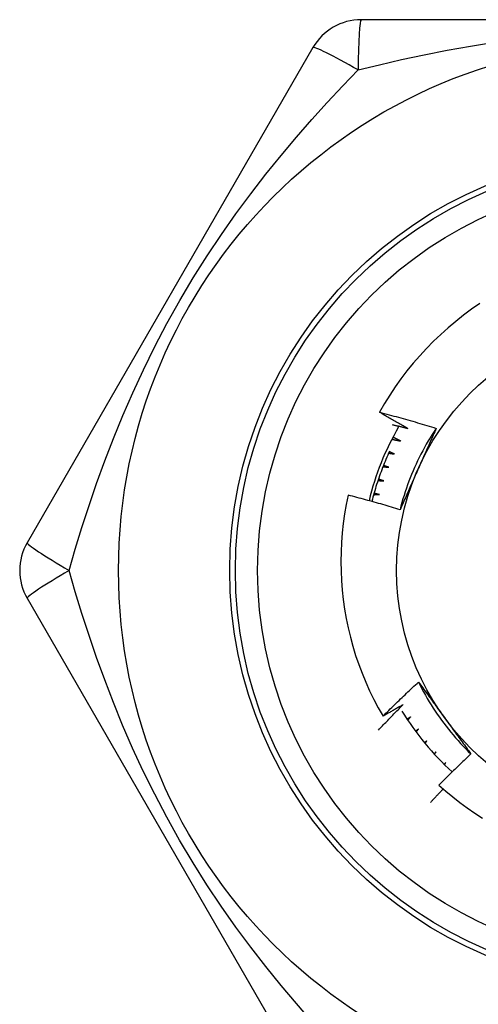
# Model space of a CAD drawing. Header units: inches. Extents: x 10 to 196, y 10 to 109.
# Tile 157 of 239: x 32.573 to 32.735, y 68.472 to 68.82. Entities that reach past the tile are written whole.
import ezdxf

# ---------------------------------------------------------------- set-up
doc = ezdxf.new("R2010")
doc.units = ezdxf.units.IN
doc.header["$MEASUREMENT"] = 0
doc.layers.add('Visible Edges(ANSI)', color=7, linetype='Continuous', lineweight=25)
doc.layers.add('Visible Tangent Edges(ANSI)', color=7, linetype='Continuous', lineweight=25)

msp = doc.modelspace()

# ---------------------------------------------------------------- linework, layer by layer
at = {"layer": 'Visible Edges(ANSI)'}
for p, q in [((32.8958785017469, 68.82027794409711), (32.69357890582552, 68.82027795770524)), ((32.67653089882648, 68.8104353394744), (32.57538108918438, 68.63523872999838)), ((32.57538104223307, 68.6155534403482), (32.67653083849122, 68.44035685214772)), ((32.72011237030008, 68.56120633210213), (32.7193863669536, 68.56054339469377)), ((32.71955906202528, 68.56035497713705), (32.72011237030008, 68.56120633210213)), ((32.72354464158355, 68.55741998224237), (32.72296333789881, 68.55683077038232)), ((32.72311654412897, 68.55668019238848), (32.72354464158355, 68.55741998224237))]:
    msp.add_line(p, q, dxfattribs=at)
at = {"layer": 'Visible Edges(ANSI)', "flags": 128}
for points in [[(32.73552648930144, 68.7198054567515), (32.73263467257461, 68.71781014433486), (32.72980690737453, 68.71572426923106), (32.72704542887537, 68.71354923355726), (32.7243524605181, 68.71128644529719), (32.72173023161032, 68.70893731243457), (32.71918097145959, 68.70650325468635), (32.71670790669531, 68.70398671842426), (32.71431880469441, 68.70139544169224), (32.71201615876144, 68.6987325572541), (32.7098015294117, 68.69600024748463), (32.70767647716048, 68.69320071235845), (32.7056425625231, 68.6903361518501), (32.70370133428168, 68.68740875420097), (32.70185435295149, 68.68442071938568), (32.70010318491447, 68.68137424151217)], [(32.70010318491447, 68.68137424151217), (32.70094267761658, 68.68115794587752), (32.70178170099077, 68.6809398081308), (32.70262024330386, 68.68071982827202), (32.70345831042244, 68.68049800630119), (32.70429589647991, 68.68027434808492), (32.70513299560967, 68.68004884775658), (32.70596961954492, 68.67982149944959), (32.70680576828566, 68.67959231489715), (32.70764143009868, 68.67936128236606), (32.7084766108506, 68.67912840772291), (32.70931130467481, 68.67889369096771), (32.71014550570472, 68.67865713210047), (32.71097921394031, 68.67841872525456), (32.71181242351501, 68.6781784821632), (32.71264514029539, 68.67793639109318), (32.71347735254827, 68.67769245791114), (32.71430905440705, 68.67744668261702), (32.71514025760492, 68.67719906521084), (32.71597094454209, 68.67694960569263), (32.71680112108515, 68.67669830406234), (32.7176307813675, 68.67644516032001), (32.71845991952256, 68.67619017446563), (32.71928854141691, 68.6759333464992), (32.72011663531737, 68.67567467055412)], [(32.71009644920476, 68.67564840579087), (32.70967671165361, 68.67588074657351), (32.7092572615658, 68.67611363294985), (32.70883809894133, 68.6763470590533), (32.70841922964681, 68.67658103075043), (32.70800064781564, 68.67681554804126), (32.70758235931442, 68.6770506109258), (32.70716435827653, 68.67728621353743), (32.70674664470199, 68.67752235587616), (32.706329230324, 68.67775904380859), (32.70591210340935, 68.67799627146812), (32.70549526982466, 68.67823404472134), (32.70507872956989, 68.67847235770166), (32.70466247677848, 68.67871121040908), (32.70424652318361, 68.6789506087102), (32.70383086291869, 68.67919054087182), (32.70341549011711, 68.67943101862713), (32.70300042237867, 68.67967203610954), (32.70258564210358, 68.67991358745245), (32.70217115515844, 68.68015568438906), (32.70175696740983, 68.68039832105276), (32.70134307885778, 68.68064149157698), (32.70092948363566, 68.68088520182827), (32.70051618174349, 68.68112945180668), (32.70010318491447, 68.68137424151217)], [(32.70459599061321, 68.67702896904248), (32.70482550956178, 68.67697303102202), (32.70505499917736, 68.67691695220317), (32.70528445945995, 68.67686073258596), (32.70551389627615, 68.67680437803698), (32.70574329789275, 68.6767478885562), (32.70597267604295, 68.67669125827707), (32.70620202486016, 68.67663448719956), (32.70643134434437, 68.67657758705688), (32.7066606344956, 68.67652054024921), (32.70688988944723, 68.67646336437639), (32.70711912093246, 68.67640604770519), (32.7073483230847, 68.6763485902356), (32.70757749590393, 68.67629099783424), (32.70780663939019, 68.67623327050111), (32.70803575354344, 68.67617540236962), (32.7082648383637, 68.67611739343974), (32.70849389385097, 68.67605925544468), (32.70872292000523, 68.67600097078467), (32.70895191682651, 68.67594255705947), (32.70918088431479, 68.6758840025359), (32.70940981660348, 68.67582530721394), (32.70963872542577, 68.67576647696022), (32.70986760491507, 68.67570751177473), (32.71009644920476, 68.67564840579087)], [(32.72011663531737, 68.67567467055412), (32.71938764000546, 68.67457528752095), (32.71867506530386, 68.6734651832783), (32.71797899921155, 68.67234462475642), (32.7172995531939, 68.67121388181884), (32.71663682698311, 68.67007322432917), (32.71599092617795, 68.6689229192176), (32.71536194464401, 68.66776323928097), (32.71474998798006, 68.66659444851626), (32.71415515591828, 68.66541681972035), (32.71357754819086, 68.66423061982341), (32.71301727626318, 68.66303611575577), (32.71247443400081, 68.66183358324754), (32.71194912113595, 68.66062328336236), (32.71144144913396, 68.6594054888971), (32.71095150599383, 68.65818046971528), (32.71047940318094, 68.65694849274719), (32.71002524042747, 68.65570982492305), (32.70958912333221, 68.65446473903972), (32.70917113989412, 68.65321350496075), (32.70877140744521, 68.65195638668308), (32.70839001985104, 68.65069365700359), (32.7080270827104, 68.64942558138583), (32.70768268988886, 68.64815243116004), (32.70735695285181, 68.6468744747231)], [(32.72011663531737, 68.67567467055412), (32.71985724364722, 68.67508356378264), (32.71959753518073, 68.67449244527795), (32.7193375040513, 68.67390127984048), (32.71907715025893, 68.67331004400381), (32.71881648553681, 68.67271870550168), (32.71855549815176, 68.67212723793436), (32.71829419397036, 68.67153561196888), (32.71803257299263, 68.6709437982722), (32.71777063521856, 68.6703517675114), (32.71750838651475, 68.66975949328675), (32.71724582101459, 68.66916694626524), (32.7169829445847, 68.66857409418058), (32.71671975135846, 68.66798091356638), (32.71645625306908, 68.66738737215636), (32.71619244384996, 68.6667934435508), (32.71592832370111, 68.66619909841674), (32.7156638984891, 68.66560430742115), (32.71539916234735, 68.66500903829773), (32.71513412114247, 68.66441327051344), (32.71486876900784, 68.66381696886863), (32.71460311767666, 68.66322010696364), (32.71433716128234, 68.66262265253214), (32.71407089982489, 68.66202458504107), (32.71380433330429, 68.66142586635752)], [(32.70442702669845, 68.67182182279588), (32.70455941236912, 68.67179593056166), (32.70469178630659, 68.67176999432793), (32.70482416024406, 68.67174401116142), (32.70495652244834, 68.67171798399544), (32.70508887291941, 68.67169191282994), (32.70522122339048, 68.67166579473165), (32.70535356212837, 68.67163963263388), (32.70548589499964, 68.67161342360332), (32.70561822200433, 68.67158717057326), (32.70575054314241, 68.67156087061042), (32.70588285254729, 68.67153452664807), (32.70601515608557, 68.67150813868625), (32.70614745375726, 68.67148170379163), (32.70627974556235, 68.67145522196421), (32.70641202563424, 68.6714286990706), (32.70654429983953, 68.67140212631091), (32.70667656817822, 68.67137551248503), (32.70680883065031, 68.67134885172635), (32.70694108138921, 68.67132214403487), (32.7070733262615, 68.6712953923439), (32.7072055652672, 68.67126859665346), (32.70733779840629, 68.6712417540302), (32.7074700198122, 68.67121486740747), (32.7076022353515, 68.67118793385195)], [(32.7076022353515, 68.67118793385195), (32.70748566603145, 68.67124469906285), (32.7073691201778, 68.67130150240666), (32.70725259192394, 68.67135834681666), (32.70713608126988, 68.67141523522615), (32.70701958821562, 68.67147216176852), (32.70690311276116, 68.67152912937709), (32.70678666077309, 68.67158613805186), (32.70667022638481, 68.67164318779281), (32.70655380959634, 68.67170027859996), (32.70643741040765, 68.67175740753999), (32.70632103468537, 68.67181458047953), (32.70620467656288, 68.67187179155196), (32.70608833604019, 68.67192904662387), (32.70597201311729, 68.67198633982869), (32.7058557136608, 68.6720436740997), (32.70573942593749, 68.67210104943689), (32.70562316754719, 68.67215846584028), (32.70550692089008, 68.67221592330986), (32.70539069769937, 68.67227341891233), (32.70527448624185, 68.6723309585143), (32.70515830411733, 68.67238853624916), (32.705042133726, 68.6724461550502), (32.70492598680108, 68.67250381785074), (32.70480985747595, 68.67256151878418)], [(32.70363331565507, 68.66759245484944), (32.70330534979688, 68.66687710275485), (32.70298301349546, 68.6661592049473), (32.70266630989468, 68.665438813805), (32.70235524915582, 68.6647159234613), (32.7020498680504, 68.66399062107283), (32.70175020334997, 68.66326299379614), (32.70145623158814, 68.66253300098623), (32.70116798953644, 68.66180072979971), (32.70088550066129, 68.66106622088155), (32.70060877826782, 68.66032952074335), (32.70033783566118, 68.65959067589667), (32.70007269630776, 68.6588497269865), (32.69981339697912, 68.65810676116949), (32.699559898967, 68.65736174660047), (32.69931224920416, 68.65661476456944), (32.69907047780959, 68.6558658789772), (32.69883456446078, 68.65511510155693), (32.69860455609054, 68.65436251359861), (32.69838044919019, 68.65360814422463), (32.6981622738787, 68.6528520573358), (32.69795001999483, 68.6520942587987), (32.6977437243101, 68.65133483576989), (32.69754337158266, 68.65057379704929), (32.69734899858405, 68.64981122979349)], [(32.70331717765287, 68.66690316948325), (32.70340160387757, 68.66689091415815), (32.70348603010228, 68.66687864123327), (32.70357045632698, 68.66686635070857), (32.70365487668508, 68.6668540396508), (32.70373929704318, 68.66684171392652), (32.70382371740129, 68.66682936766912), (32.70390813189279, 68.66681700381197), (32.70399254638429, 68.6668046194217), (32.7040769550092, 68.66679222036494), (32.7041613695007, 68.66677980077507), (32.70424577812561, 68.66676736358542), (32.70433018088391, 68.66675490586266), (32.70441458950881, 68.66674243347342), (32.70449898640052, 68.66672994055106), (32.70458338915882, 68.66671743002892), (32.70466778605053, 68.66670490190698), (32.70475218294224, 68.66669235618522), (32.70483657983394, 68.66667978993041), (32.70492097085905, 68.66666720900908), (32.70500536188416, 68.66665460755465), (32.70508974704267, 68.66664198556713), (32.70517413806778, 68.6666293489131), (32.70525851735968, 68.66661669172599), (32.70534290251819, 68.66660401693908)], [(32.70534290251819, 68.66660401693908), (32.7052674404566, 68.66663602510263), (32.70519199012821, 68.66666805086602), (32.70511654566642, 68.6667000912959), (32.70504110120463, 68.66673214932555), (32.70496566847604, 68.66676422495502), (32.70489024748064, 68.66679631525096), (32.70481482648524, 68.66682842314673), (32.70473941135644, 68.66686054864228), (32.70466400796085, 68.66689268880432), (32.70458861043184, 68.66692484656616), (32.70451321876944, 68.6669570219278), (32.70443783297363, 68.66698921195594), (32.70436245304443, 68.66702141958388), (32.70428707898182, 68.6670536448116), (32.70421171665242, 68.66708588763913), (32.70413635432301, 68.66711814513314), (32.7040610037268, 68.66715042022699), (32.70398565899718, 68.6671827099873), (32.70391032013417, 68.66721501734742), (32.70383498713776, 68.66724734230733), (32.70375966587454, 68.66727968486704), (32.70368434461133, 68.66731204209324), (32.70360903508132, 68.66734441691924), (32.70353373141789, 68.66737680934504)], [(32.7012860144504, 68.66210261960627), (32.7013709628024, 68.66209476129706), (32.7014559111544, 68.66208688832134), (32.70154085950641, 68.66207899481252), (32.70162580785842, 68.6620710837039), (32.70171075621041, 68.6620631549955), (32.70179569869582, 68.662055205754), (32.70188064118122, 68.6620472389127), (32.70196558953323, 68.66203925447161), (32.70205052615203, 68.66203125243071), (32.70213546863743, 68.66202322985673), (32.70222041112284, 68.66201519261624), (32.70230534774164, 68.66200713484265), (32.70239028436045, 68.66199905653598), (32.70247522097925, 68.6619909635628), (32.70256015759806, 68.66198285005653), (32.70264509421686, 68.66197471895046), (32.70273003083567, 68.66196657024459), (32.70281496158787, 68.66195840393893), (32.70289989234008, 68.66195021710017), (32.70298482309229, 68.66194201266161), (32.70306975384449, 68.66193379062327), (32.7031546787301, 68.66192554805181), (32.70323960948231, 68.66191729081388), (32.70332453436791, 68.66190901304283)], [(32.70332453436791, 68.66190901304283), (32.70324751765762, 68.66193706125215), (32.70317050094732, 68.66196512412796), (32.70309349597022, 68.66199320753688), (32.70301649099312, 68.66202130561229), (32.70293949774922, 68.66204942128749), (32.70286250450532, 68.66207755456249), (32.70278552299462, 68.6621057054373), (32.70270854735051, 68.66213387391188), (32.70263157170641, 68.66216205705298), (32.7025546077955, 68.66219025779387), (32.70247764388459, 68.66221847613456), (32.70240069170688, 68.66224671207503), (32.70232373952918, 68.662274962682), (32.70224679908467, 68.66230323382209), (32.70216986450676, 68.66233151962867), (32.70209292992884, 68.66235982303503), (32.70201600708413, 68.66238814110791), (32.70193908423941, 68.66241647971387), (32.7018621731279, 68.66244483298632), (32.70178526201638, 68.66247320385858), (32.70170836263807, 68.66250159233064), (32.70163146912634, 68.66252999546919), (32.70155457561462, 68.66255841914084), (32.70147769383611, 68.66258685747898)], [(32.71380433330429, 68.66142586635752), (32.71353244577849, 68.6608151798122), (32.71326081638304, 68.66020503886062), (32.71298946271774, 68.65959542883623), (32.71271837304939, 68.65898632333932), (32.71244755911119, 68.65837770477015), (32.71217702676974, 68.65776954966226), (32.71190677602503, 68.6571618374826), (32.71163680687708, 68.65655454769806), (32.71136713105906, 68.65594765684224), (32.71109774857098, 68.65534114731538), (32.71082866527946, 68.65473499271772), (32.71055987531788, 68.6541291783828), (32.71029139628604, 68.65352368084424), (32.71002322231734, 68.65291847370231), (32.70975535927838, 68.65231354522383), (32.70948780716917, 68.6517088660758), (32.70922057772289, 68.65110441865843), (32.70895367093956, 68.65050017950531), (32.70868709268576, 68.64989612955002), (32.7084208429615, 68.64929224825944), (32.70815492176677, 68.64868851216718), (32.70788934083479, 68.6480849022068), (32.70762410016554, 68.64748139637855), (32.70735920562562, 68.64687797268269)], [(32.69950675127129, 68.65720311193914), (32.69959199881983, 68.65719967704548), (32.69967724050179, 68.65719622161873), (32.69976248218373, 68.6571927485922), (32.69984772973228, 68.65718925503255), (32.69993297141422, 68.6571857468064), (32.70001821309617, 68.65718221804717), (32.70010345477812, 68.65717867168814), (32.70018870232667, 68.65717510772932), (32.70027394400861, 68.65717152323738), (32.70035918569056, 68.65716792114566), (32.70044442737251, 68.65716430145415), (32.70052967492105, 68.65716066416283), (32.700614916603, 68.65715700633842), (32.70070015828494, 68.65715333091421), (32.7007853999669, 68.65714963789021), (32.70087064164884, 68.65714592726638), (32.7009558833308, 68.6571421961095), (32.70104112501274, 68.65713845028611), (32.70112636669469, 68.65713468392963), (32.70121160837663, 68.65713089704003), (32.70129685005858, 68.65712709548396), (32.70138209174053, 68.65712327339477), (32.70146733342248, 68.6571194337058), (32.70155257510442, 68.65711557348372)], [(32.70155257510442, 68.65711557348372), (32.70147420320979, 68.657139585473), (32.70139583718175, 68.65716361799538), (32.7013174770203, 68.65718766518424), (32.70123912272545, 68.65721172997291), (32.70116076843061, 68.65723580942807), (32.70108242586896, 68.65725990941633), (32.70100408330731, 68.6572840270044), (32.70092574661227, 68.65730815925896), (32.70084741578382, 68.6573323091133), (32.70076909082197, 68.65735647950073), (32.70069076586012, 68.6573806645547), (32.70061245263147, 68.65740486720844), (32.70053413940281, 68.65742908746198), (32.70045583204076, 68.65745332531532), (32.70037753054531, 68.65747757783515), (32.70029923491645, 68.65750185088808), (32.70022094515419, 68.65752613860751), (32.70014265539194, 68.65755044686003), (32.70006437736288, 68.65757476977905), (32.69998609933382, 68.65759911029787), (32.69990782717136, 68.65762346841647), (32.6998295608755, 68.65764784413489), (32.69975130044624, 68.6576722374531), (32.69967304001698, 68.6576966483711)], [(32.68898842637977, 68.65202916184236), (32.68831011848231, 68.64872612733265), (32.68773437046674, 68.64540363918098), (32.68726176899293, 68.64206406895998), (32.68689283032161, 68.6387097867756), (32.68662814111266, 68.63534316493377), (32.68646824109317, 68.6319665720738), (32.68641366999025, 68.62858238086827), (32.6864648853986, 68.62519737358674), (32.68662167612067, 68.6218200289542), (32.68688365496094, 68.61845284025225), (32.68725041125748, 68.61509826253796), (32.68772155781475, 68.61175875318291), (32.68829669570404, 68.6084367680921), (32.68897541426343, 68.60513476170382), (32.68975732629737, 68.60185519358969), (32.69064202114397, 68.59860051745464), (32.69162912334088, 68.595373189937), (32.69271821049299, 68.59217566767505), (32.69390889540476, 68.58901040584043), (32.69520028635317, 68.58588103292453), (32.69658849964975, 68.58279721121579), (32.69807172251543, 68.5797623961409), (32.69964861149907, 68.57677875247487), (32.70131785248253, 68.57384845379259)], [(32.70735920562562, 68.64687797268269), (32.70659885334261, 68.64711157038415), (32.70583804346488, 68.64734351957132), (32.70507677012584, 68.6475738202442), (32.70431504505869, 68.64780247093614), (32.70355286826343, 68.64802947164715), (32.70279023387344, 68.64825482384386), (32.70202715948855, 68.64847852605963), (32.70126363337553, 68.64870057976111), (32.700499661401, 68.6489209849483), (32.69973525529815, 68.64913974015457), (32.69897040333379, 68.64935684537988), (32.6982051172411, 68.6495723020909), (32.6974394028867, 68.64978610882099), (32.69667324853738, 68.64999826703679), (32.69590667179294, 68.6502087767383), (32.69513966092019, 68.65041763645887), (32.69437222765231, 68.65062484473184), (32.69360438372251, 68.65083040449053), (32.69283610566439, 68.65103431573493), (32.69206741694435, 68.65123657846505), (32.69129830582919, 68.65143719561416), (32.6905287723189, 68.651636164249), (32.6897588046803, 68.65183348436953), (32.68898842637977, 68.65202916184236)], [(32.69798419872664, 68.65221786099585), (32.69806950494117, 68.65221885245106), (32.6981548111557, 68.65221982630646), (32.69824011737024, 68.6522207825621), (32.69832542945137, 68.65222172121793), (32.69841074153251, 68.65222263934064), (32.69849605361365, 68.65222353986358), (32.69858136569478, 68.65222442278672), (32.69866667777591, 68.65222528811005), (32.69875198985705, 68.6522261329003), (32.69883730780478, 68.65222696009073), (32.69892261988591, 68.65222776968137), (32.69900793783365, 68.65222856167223), (32.69909325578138, 68.65222933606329), (32.69917857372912, 68.65223008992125), (32.69926389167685, 68.6522308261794), (32.69934921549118, 68.65223154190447), (32.69943453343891, 68.65223224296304), (32.69951985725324, 68.65223292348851), (32.69960518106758, 68.65223358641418), (32.69969050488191, 68.65223423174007), (32.69977582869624, 68.65223485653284), (32.69986115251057, 68.65223546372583), (32.6999464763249, 68.65223605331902), (32.70003180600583, 68.65223662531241)], [(32.70003180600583, 68.65223662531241), (32.699952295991, 68.65225653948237), (32.69987278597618, 68.65227646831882), (32.69979328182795, 68.65229641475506), (32.69971378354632, 68.65231638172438), (32.6996342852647, 68.65233636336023), (32.69955479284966, 68.65235636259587), (32.69947530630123, 68.6523763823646), (32.6993958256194, 68.6523964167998), (32.69931634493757, 68.65241646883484), (32.69923687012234, 68.65243653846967), (32.6991573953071, 68.65245662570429), (32.69907793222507, 68.652476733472), (32.69899846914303, 68.65249685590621), (32.69891900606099, 68.65251699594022), (32.69883955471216, 68.65253715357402), (32.69876010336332, 68.6525573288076), (32.69868065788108, 68.65257752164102), (32.69860121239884, 68.65259773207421), (32.6985217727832, 68.6526179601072), (32.69844233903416, 68.65263820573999), (32.69836291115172, 68.65265846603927), (32.69828348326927, 68.65267874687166), (32.69820406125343, 68.65269904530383), (32.69812464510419, 68.65271936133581)], [(32.70131785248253, 68.57384845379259), (32.7018303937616, 68.57436226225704), (32.7023438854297, 68.57487513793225), (32.70285832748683, 68.57538708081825), (32.70337372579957, 68.57589807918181), (32.70389006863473, 68.57640814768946), (32.70440736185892, 68.57691727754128), (32.70492560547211, 68.57742546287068), (32.70544479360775, 68.57793270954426), (32.70596493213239, 68.57843901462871), (32.70648601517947, 68.57894437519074), (32.70700804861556, 68.57944878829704), (32.70753102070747, 68.57995225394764), (32.70805493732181, 68.5804547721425), (32.70857979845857, 68.58095634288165), (32.70910560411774, 68.58145695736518), (32.70963234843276, 68.58195662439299), (32.71016003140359, 68.58245533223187), (32.71068865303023, 68.58295308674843), (32.7112182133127, 68.58344988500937), (32.711748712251, 68.5839457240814), (32.71228014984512, 68.5844406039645), (32.71281252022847, 68.58493452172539), (32.71334582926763, 68.58542747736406), (32.71388007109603, 68.58591947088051)], [(32.71388007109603, 68.58591947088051), (32.71426228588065, 68.58539927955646), (32.7146443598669, 68.58487880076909), (32.71502630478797, 68.58435802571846), (32.71540815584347, 68.58383693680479), (32.71578993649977, 68.58331552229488), (32.71617167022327, 68.58279376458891), (32.71655338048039, 68.58227165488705), (32.71693509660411, 68.58174917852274), (32.71731684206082, 68.58122632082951), (32.71769864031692, 68.58070306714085), (32.71808052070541, 68.58017940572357), (32.71846250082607, 68.57965532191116), (32.71884462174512, 68.57913080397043), (32.71922688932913, 68.57860583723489), (32.71960934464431, 68.57808040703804), (32.71999199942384, 68.57755449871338), (32.72037489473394, 68.57702810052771), (32.72075804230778, 68.57650120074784), (32.72114147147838, 68.57597378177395), (32.72152521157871, 68.57544583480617), (32.72190928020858, 68.5749173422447), (32.72229371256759, 68.57438828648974), (32.72267852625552, 68.57385866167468), (32.72306374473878, 68.57332845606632)], [(32.71388007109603, 68.58591947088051), (32.71446766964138, 68.58473845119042), (32.71507275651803, 68.58356628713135), (32.71569516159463, 68.58240319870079), (32.71633468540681, 68.58124941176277), (32.71699116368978, 68.58010514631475), (32.71766440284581, 68.5789706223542), (32.7183542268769, 68.57784606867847), (32.71906044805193, 68.57673170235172), (32.71978289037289, 68.57562774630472), (32.72052136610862, 68.57453442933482), (32.72127569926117, 68.57345196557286), (32.72204570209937, 68.57238058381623), (32.72283119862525, 68.57132050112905), (32.72363200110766, 68.5702719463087), (32.72444792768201, 68.56923513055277), (32.72527880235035, 68.56821029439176), (32.72612443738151, 68.56719764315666), (32.72698465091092, 68.56619740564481), (32.72785926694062, 68.5652098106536), (32.72874809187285, 68.56423506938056), (32.72965095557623, 68.56327341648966), (32.7305676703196, 68.56232506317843), (32.731498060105, 68.5613902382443), (32.73244193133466, 68.56046915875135)], [(32.69973995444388, 68.56895183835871), (32.70009819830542, 68.56933302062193), (32.70045695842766, 68.56971375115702), (32.700816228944, 68.57009402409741), (32.70117600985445, 68.5704738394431), (32.7015363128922, 68.57085319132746), (32.70189712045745, 68.57123209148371), (32.70225844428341, 68.57161053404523), (32.70262027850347, 68.57198851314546), (32.70298262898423, 68.57236603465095), (32.7033454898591, 68.57274309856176), (32.70370886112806, 68.57311969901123), (32.70407274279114, 68.5734958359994), (32.70443713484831, 68.57387151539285), (32.7048020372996, 68.5742467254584), (32.70516745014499, 68.57462147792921), (32.70553337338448, 68.57499576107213), (32.70589980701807, 68.57536958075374), (32.70626674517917, 68.57574293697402), (32.70663419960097, 68.5761158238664), (32.70700215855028, 68.57648825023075), (32.70737062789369, 68.57686020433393), (32.7077396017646, 68.57723169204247), (32.70810908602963, 68.5776027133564), (32.70847908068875, 68.57797326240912)], [(32.70847908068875, 68.57797326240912), (32.70818258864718, 68.57779828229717), (32.70788593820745, 68.57762356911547), (32.70758911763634, 68.57744912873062), (32.70729213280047, 68.57727495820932), (32.70699498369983, 68.57710106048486), (32.70669766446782, 68.57692742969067), (32.70640018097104, 68.57675407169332), (32.70610253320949, 68.57658098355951), (32.70580472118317, 68.57640816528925), (32.70550674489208, 68.57623561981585), (32.70520860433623, 68.5760633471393), (32.70491029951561, 68.57589133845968), (32.70461183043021, 68.57571960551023), (32.70431319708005, 68.5755481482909), (32.70401439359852, 68.57537695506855), (32.70371543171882, 68.57520603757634), (32.70341630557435, 68.57503538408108), (32.70311701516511, 68.57486501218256), (32.7028175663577, 68.57469490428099), (32.70251794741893, 68.57452507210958), (32.70221817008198, 68.5743555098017), (32.70191822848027, 68.5741862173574), (32.70161812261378, 68.57401720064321), (32.70131785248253, 68.57384845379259)], [(32.71105675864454, 68.57356050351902), (32.71100701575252, 68.57352752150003), (32.71095727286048, 68.57349455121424), (32.71090751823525, 68.57346158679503), (32.71085775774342, 68.57342862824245), (32.71080799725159, 68.57339568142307), (32.71075822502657, 68.57336274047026), (32.71070845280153, 68.57332980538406), (32.71065867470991, 68.57329688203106), (32.71060889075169, 68.57326396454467), (32.71055909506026, 68.57323105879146), (32.71050929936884, 68.57319815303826), (32.71045949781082, 68.57316525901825), (32.7104096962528, 68.57313237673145), (32.71035988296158, 68.57309950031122), (32.71031006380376, 68.57306662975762), (32.71026023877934, 68.5730337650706), (32.71021041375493, 68.5730009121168), (32.71016057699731, 68.57296806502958), (32.7101107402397, 68.57293522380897), (32.71006089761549, 68.57290239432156), (32.71001104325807, 68.57286957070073), (32.70996118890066, 68.57283675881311), (32.70991132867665, 68.57280394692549), (32.70986146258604, 68.57277115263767)], [(32.71006808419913, 68.57245909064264), (32.71010919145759, 68.57250505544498), (32.71015031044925, 68.57255100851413), (32.7101914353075, 68.57259696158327), (32.71023256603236, 68.57264290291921), (32.7102737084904, 68.57268884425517), (32.71031485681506, 68.57273477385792), (32.7103560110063, 68.57278070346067), (32.71039717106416, 68.57282662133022), (32.7104383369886, 68.57287253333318), (32.71047951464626, 68.57291843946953), (32.71052069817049, 68.57296434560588), (32.71056189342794, 68.57301024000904), (32.71060308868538, 68.5730561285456), (32.71064429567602, 68.57310201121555), (32.71068550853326, 68.57314788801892), (32.7107267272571, 68.57319375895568), (32.71076795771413, 68.57323962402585), (32.71080919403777, 68.57328548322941), (32.710850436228, 68.57333133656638), (32.71089168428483, 68.57337717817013), (32.71093294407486, 68.57342301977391), (32.71097420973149, 68.57346885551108), (32.71101548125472, 68.57351467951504), (32.71105675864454, 68.57356050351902)], [(32.72306374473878, 68.57332845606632), (32.72345667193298, 68.57278764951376), (32.72384925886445, 68.57224734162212), (32.72424151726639, 68.57170753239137), (32.72463347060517, 68.57116821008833), (32.72502514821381, 68.57062936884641), (32.7254165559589, 68.57009100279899), (32.72580772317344, 68.56955310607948), (32.72619867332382, 68.56901566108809), (32.72658941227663, 68.56847866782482), (32.72697997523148, 68.56794212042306), (32.72737037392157, 68.56740600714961), (32.72776063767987, 68.5668703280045), (32.728150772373, 68.5663350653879), (32.72854080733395, 68.56580021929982), (32.72893076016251, 68.56526577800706), (32.7293206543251, 68.56473172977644), (32.72971050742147, 68.56419808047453), (32.73010033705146, 68.56366481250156), (32.73049017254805, 68.5631319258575), (32.73088001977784, 68.5625994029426), (32.73126991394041, 68.5620672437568), (32.73165986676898, 68.56153543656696), (32.73204989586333, 68.56100398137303), (32.73244003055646, 68.56047286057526)], [(32.71386000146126, 68.5692874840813), (32.71381694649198, 68.5692555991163), (32.71377388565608, 68.56922372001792), (32.71373081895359, 68.56919184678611), (32.71368774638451, 68.56915997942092), (32.71364466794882, 68.5691281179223), (32.71360158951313, 68.56909626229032), (32.71355849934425, 68.5690644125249), (32.71351540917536, 68.56903256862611), (32.71347231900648, 68.5690007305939), (32.71342921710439, 68.5689689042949), (32.7133861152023, 68.56893707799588), (32.71334300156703, 68.56890525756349), (32.71329988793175, 68.56887344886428), (32.71325676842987, 68.56884164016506), (32.71321364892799, 68.56880984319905), (32.71317051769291, 68.56877804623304), (32.71312738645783, 68.56874626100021), (32.71308424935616, 68.5687144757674), (32.71304110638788, 68.5686827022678), (32.7129979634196, 68.56865093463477), (32.71295480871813, 68.56861916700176), (32.71291165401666, 68.56858741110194), (32.71286849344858, 68.56855566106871), (32.71282532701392, 68.5685239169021)], [(32.71302491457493, 68.56825432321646), (32.71305963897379, 68.56829742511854), (32.71309436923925, 68.56834052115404), (32.71312910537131, 68.56838361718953), (32.71316384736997, 68.5684267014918), (32.71319859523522, 68.5684697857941), (32.71323334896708, 68.56851286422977), (32.71326811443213, 68.56855593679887), (32.71330287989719, 68.56859900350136), (32.71333765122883, 68.56864207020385), (32.71337243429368, 68.56868513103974), (32.71340722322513, 68.56872818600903), (32.71344201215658, 68.56877123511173), (32.71347681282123, 68.56881428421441), (32.71351161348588, 68.5688573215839), (32.71354642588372, 68.56890035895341), (32.71358124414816, 68.5689433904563), (32.7136160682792, 68.5689864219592), (32.71365089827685, 68.5690294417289), (32.71368573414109, 68.56907246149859), (32.71372057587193, 68.5691154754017), (32.71375542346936, 68.5691584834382), (32.7137902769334, 68.5692014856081), (32.71382513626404, 68.569244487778), (32.71386000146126, 68.5692874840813)], [(32.71688125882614, 68.5651657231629), (32.71684473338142, 68.56513561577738), (32.71680820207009, 68.56510551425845), (32.71677167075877, 68.56507541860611), (32.71673513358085, 68.56504532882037), (32.71669859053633, 68.56501523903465), (32.71666204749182, 68.5649851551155), (32.7166254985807, 68.56495507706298), (32.71658894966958, 68.56492500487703), (32.71655238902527, 68.5648949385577), (32.71651582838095, 68.56486487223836), (32.71647926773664, 68.56483481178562), (32.71644270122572, 68.56480475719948), (32.71640612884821, 68.56477470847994), (32.7163695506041, 68.5647446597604), (32.71633297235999, 68.56471461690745), (32.71629638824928, 68.56468457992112), (32.71625979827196, 68.56465454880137), (32.71622320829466, 68.56462452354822), (32.71618661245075, 68.56459449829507), (32.71615001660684, 68.56456447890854), (32.71611341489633, 68.56453446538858), (32.71607680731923, 68.56450445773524), (32.71604019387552, 68.56447445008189), (32.71600358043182, 68.56444444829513)], [(32.71619180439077, 68.56421621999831), (32.71622047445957, 68.56425581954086), (32.71624914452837, 68.5642954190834), (32.71627782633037, 68.56433501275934), (32.71630651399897, 68.5643746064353), (32.71633520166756, 68.56441419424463), (32.71636389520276, 68.56445377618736), (32.71639259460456, 68.56449335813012), (32.71642129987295, 68.56453293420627), (32.71645001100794, 68.56457251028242), (32.71647872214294, 68.56461208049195), (32.71650744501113, 68.56465165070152), (32.71653616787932, 68.56469121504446), (32.71656489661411, 68.56473077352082), (32.7165936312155, 68.56477033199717), (32.71662237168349, 68.56480988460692), (32.71665111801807, 68.56484943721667), (32.71667987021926, 68.56488898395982), (32.71670862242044, 68.56492852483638), (32.71673738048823, 68.56496806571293), (32.71676615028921, 68.56500760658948), (32.71679492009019, 68.56504714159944), (32.71682368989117, 68.56508667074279), (32.71685247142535, 68.56512619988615), (32.71688125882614, 68.5651657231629)], [(32.73244003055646, 68.56047286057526), (32.73195766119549, 68.5600244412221), (32.73147611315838, 68.5595751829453), (32.73099539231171, 68.55912508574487), (32.73051548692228, 68.55867415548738), (32.7300364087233, 68.55822238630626), (32.72955815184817, 68.55776978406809), (32.72908072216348, 68.55731634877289), (32.72860411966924, 68.55686208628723), (32.72812833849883, 68.55640698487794), (32.72765338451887, 68.55595105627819), (32.72717926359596, 68.555494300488), (32.72670596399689, 68.55503671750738), (32.72623349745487, 68.5545783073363), (32.72576185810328, 68.55411907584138), (32.72529104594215, 68.55365901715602), (32.72482106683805, 68.55319813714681), (32.72435192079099, 68.55273643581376), (32.72388360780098, 68.55227391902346), (32.72341612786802, 68.55181057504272), (32.72294947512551, 68.55134642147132), (32.72248366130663, 68.55088144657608), (32.72201868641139, 68.5504156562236), (32.72155454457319, 68.54994905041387), (32.72109123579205, 68.54948163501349)], [(32.72261543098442, 68.54811519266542), (32.72242677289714, 68.54791688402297), (32.72223825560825, 68.54771843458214), (32.72204987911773, 68.54751983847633), (32.72186164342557, 68.54732110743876), (32.7216735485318, 68.5471222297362), (32.72148559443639, 68.54692321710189), (32.72129778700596, 68.54672405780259), (32.72111011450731, 68.54652475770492), (32.72092258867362, 68.54632531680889), (32.72073520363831, 68.54612573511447), (32.72054795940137, 68.54592601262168), (32.7203608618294, 68.54572614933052), (32.72017389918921, 68.54552614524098), (32.71998708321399, 68.54532600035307), (32.71980040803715, 68.5451257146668), (32.71961387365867, 68.54492529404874), (32.71942748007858, 68.54472472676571), (32.71924123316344, 68.5445240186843), (32.7190551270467, 68.54432316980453), (32.71886916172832, 68.54412218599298), (32.71868334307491, 68.54392105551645), (32.71849765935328, 68.54371979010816), (32.71831212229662, 68.54351838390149), (32.71812673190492, 68.54331683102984)], [(32.72109123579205, 68.54948163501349), (32.72351382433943, 68.54733428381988), (32.72599881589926, 68.54526401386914), (32.7285443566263, 68.54327218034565), (32.73114860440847, 68.54136013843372), (32.73380971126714, 68.53952923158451), (32.73652581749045, 68.53778082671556)]]:
    msp.add_lwpolyline(points, dxfattribs=at)
at = {"layer": 'Visible Edges(ANSI)'}
for centre, radius in [((32.79472863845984, 68.62539604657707), 0.1870078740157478), ((32.79472863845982, 68.62539604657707), 0.137795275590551), ((32.79472863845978, 68.62539604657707), 0.0885826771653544)]:
    msp.add_circle(centre, radius, dxfattribs=at)
for centre, radius, start, end in [((32.6935786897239, 68.80059289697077), 0.0196850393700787, 90, 149.9999999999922), ((32.79203057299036, 68.62695377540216), 0.0984251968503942, 149.9912637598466, 166.4081933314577), ((32.59242874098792, 68.62539604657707), 0.0196850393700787, 149.9999999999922, 209.9999999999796), ((32.79203057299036, 68.62695377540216), 0.0984251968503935, 211.4170512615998, 227.704053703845)]:
    msp.add_arc(centre, radius, start, end, dxfattribs=at)
at = {"layer": 'Visible Tangent Edges(ANSI)', "flags": 128}
for points in [[(32.69248229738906, 68.80249581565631), (32.70009743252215, 68.80435475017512), (32.70789674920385, 68.80614988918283), (32.71587555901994, 68.80786144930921), (32.72402741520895, 68.80946925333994), (32.73233670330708, 68.8109513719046), (32.74080214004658, 68.81228957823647)], [(32.59023257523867, 68.6253980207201), (32.59243030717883, 68.63292243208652), (32.5947753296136, 68.64057432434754), (32.59728213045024, 68.64833899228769), (32.59996474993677, 68.65620022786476), (32.60283507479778, 68.66413537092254), (32.60590830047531, 68.67213467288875), (32.60920029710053, 68.68019086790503), (32.61272697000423, 68.68829675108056), (32.61650426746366, 68.69644495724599), (32.62054289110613, 68.70461795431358), (32.62483670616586, 68.71277869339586), (32.62937682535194, 68.72088805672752), (32.63413725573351, 68.72888642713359), (32.63906428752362, 68.73669328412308), (32.64411943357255, 68.74426662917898), (32.64928345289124, 68.75160451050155), (32.65453771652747, 68.75870711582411), (32.659863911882, 68.76557867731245), (32.66524759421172, 68.77222953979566), (32.67067441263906, 68.77867021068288), (32.67613045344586, 68.78491164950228), (32.6815990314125, 68.79096208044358), (32.68705651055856, 68.79682252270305), (32.69247884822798, 68.80249352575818)], [(32.67613552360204, 68.46587457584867), (32.67066715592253, 68.47213037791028), (32.66522900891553, 68.47858539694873), (32.65983734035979, 68.48524756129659), (32.65450629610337, 68.49212707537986), (32.64925000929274, 68.49923415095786), (32.64408249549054, 68.50657923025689), (32.63902137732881, 68.51416769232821), (32.63409804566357, 68.5219717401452), (32.62934646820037, 68.52995658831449), (32.62480795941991, 68.53806429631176), (32.6205128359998, 68.54623042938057), (32.61647398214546, 68.5544113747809), (32.61269459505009, 68.56256721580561), (32.6091716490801, 68.57066821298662), (32.605885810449, 68.57871314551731), (32.60282051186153, 68.58669521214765), (32.59995939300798, 68.59460703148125), (32.59728533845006, 68.6024438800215), (32.59478090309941, 68.61020184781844), (32.59243399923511, 68.61785943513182), (32.59023295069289, 68.62539376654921)]]:
    msp.add_lwpolyline(points, dxfattribs=at)
at = {"layer": 'Visible Tangent Edges(ANSI)'}
for radius in [0.1476377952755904, 0.1456692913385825]:
    msp.add_circle((32.79472863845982, 68.62539604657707), radius, dxfattribs=at)
for centre, major_axis, ratio, start_param, end_param in [((32.69357868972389, 68.80059289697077), (1e-16, 0.0196850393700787), 0.0560536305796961, 1.3823e-12, 1.474011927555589), ((32.6935786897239, 68.80059289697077), (-0.0170477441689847, 0.0098425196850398), 0.0560536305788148, 4.809173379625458, 6.283185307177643), ((32.59242874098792, 68.62539604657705), (-0.017047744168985, 0.0098425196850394), 0.0560536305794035, 3.254718e-10, 1.474011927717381), ((32.59242874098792, 68.62539604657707), (-0.0170477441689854, -0.0098425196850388), 0.0560536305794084, 4.809173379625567, 6.283185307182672)]:
    msp.add_ellipse(centre, major_axis=major_axis, ratio=ratio, start_param=start_param, end_param=end_param, dxfattribs=at)

doc.saveas('drawing.dxf')
